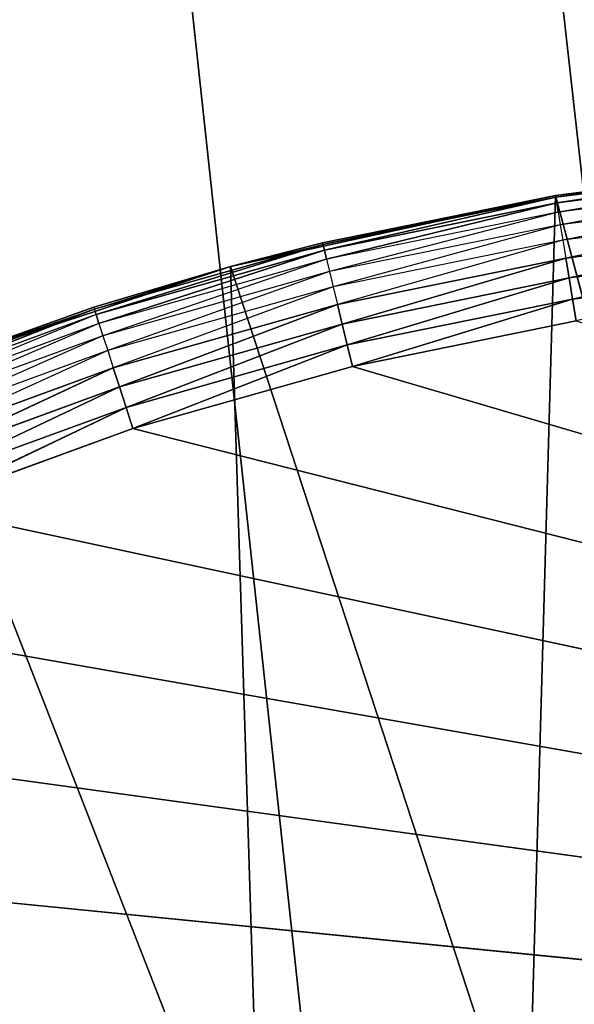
# Model space of a CAD drawing. Header units: centimetres. Extents: x 0.1 to 25.1, y 0.1 to 25.1.
# Tile 92 of 256: x 2.6596 to 2.7468, y 2.9912 to 3.146. Entities that reach past the tile are written whole.
import ezdxf

# ---------------------------------------------------------------- set-up
doc = ezdxf.new("R2010")
doc.units = ezdxf.units.CM
doc.header["$LTSCALE"] = 2.54
doc.layers.get('0').update_dxf_attribs({"true_color": 0xff5454})

# ---------------------------------------------------------------- blocks, each defined once
blk = doc.blocks.new('P__ka _azienkowa 25cm.STL')
at = {"color": 0}
for p, q in [((2.70871, 2.9445, 3.03), (0.325, 24.925, 3.03)), ((2.76596, 2.95983, 3.03), (0.325, 24.925, 3.03)), ((2.70871, 2.9445, 3.03), (0.325, 24.925, 3.03)), ((2.76596, 2.95983, 3.03), (0.325, 24.925, 3.03)), ((2.70871, 2.9445, 2.93), (0.325, 24.925, 2.93)), ((0.325, 24.925, 2.93), (2.76596, 2.95983, 2.93)), ((0.325, 24.925, 2.93), (2.76596, 2.95983, 2.93)), ((2.70871, 2.9445, 2.93), (0.325, 24.925, 2.93)), ((2.79587, 3.12415, 2.83), (2.74386, 3.11837, 2.83)), ((2.79587, 3.12415, 2.83), (2.74386, 3.11837, 2.83)), ((2.74386, 3.11837, 2.65), (2.78095, 3.12306, 2.65)), ((2.78095, 3.12306, 2.65), (2.74386, 3.11837, 2.83)), ((2.74386, 3.11837, 2.65), (2.78095, 3.12306, 2.65)), ((2.78095, 3.12306, 2.65), (2.74386, 3.11837, 2.83)), ((2.78095, 3.12306, 2.65), (2.74391, 3.11807, 2.64653)), ((2.78095, 3.12306, 2.65), (2.74391, 3.11807, 2.64653)), ((2.78098, 3.12275, 2.64653), (2.74391, 3.11807, 2.64653)), ((2.78098, 3.12275, 2.64653), (2.74391, 3.11807, 2.64653)), ((2.78098, 3.12275, 2.64653), (2.74405, 3.11718, 2.64316)), ((2.78098, 3.12275, 2.64653), (2.74405, 3.11718, 2.64316)), ((2.78106, 3.12185, 2.64316), (2.74405, 3.11718, 2.64316)), ((2.78106, 3.12185, 2.64316), (2.74405, 3.11718, 2.64316)), ((2.78106, 3.12185, 2.64316), (2.74429, 3.11573, 2.64)), ((2.78106, 3.12185, 2.64316), (2.74429, 3.11573, 2.64)), ((2.78119, 3.12039, 2.64), (2.74429, 3.11573, 2.64)), ((2.78119, 3.12039, 2.64), (2.74462, 3.11375, 2.63714)), ((2.74386, 3.11837, 2.83), (2.69273, 3.10719, 2.83)), ((2.74386, 3.11837, 2.83), (2.69273, 3.10719, 2.83)), ((2.70721, 3.11093, 2.65), (2.74386, 3.11837, 2.65)), ((2.70721, 3.11093, 2.65), (2.74386, 3.11837, 2.65)), ((2.70721, 3.11093, 2.65), (2.74386, 3.11837, 2.83)), ((2.70721, 3.11093, 2.65), (2.74386, 3.11837, 2.83)), ((2.74386, 3.11837, 2.65), (2.70728, 3.11063, 2.64653)), ((2.74386, 3.11837, 2.65), (2.70728, 3.11063, 2.64653)), ((2.74391, 3.11807, 2.64653), (2.70728, 3.11063, 2.64653)), ((2.74391, 3.11807, 2.64653), (2.70728, 3.11063, 2.64653)), ((2.74391, 3.11807, 2.64653), (2.7075, 3.10976, 2.64316)), ((2.74391, 3.11807, 2.64653), (2.7075, 3.10976, 2.64316)), ((2.74386, 3.11837, 2.83), (2.7395, 2.9644, 2.83)), ((2.74386, 3.11837, 2.83), (2.7395, 2.9644, 2.83)), ((2.74386, 3.11837, 2.65), (2.74391, 3.11807, 2.64653)), ((2.74386, 3.11837, 2.65), (2.74391, 3.11807, 2.64653)), ((2.74386, 3.11837, 2.83), (2.78271, 2.97244, 2.83)), ((2.74386, 3.11837, 2.83), (2.78271, 2.97244, 2.83)), ((2.74386, 3.11837, 2.65), (2.74386, 3.11837, 2.83)), ((2.74386, 3.11837, 2.65), (2.74386, 3.11837, 2.83)), ((2.74391, 3.11807, 2.64653), (2.74405, 3.11718, 2.64316)), ((2.74391, 3.11807, 2.64653), (2.74405, 3.11718, 2.64316)), ((2.78136, 3.1184, 2.63714), (2.74462, 3.11375, 2.63714)), ((2.78136, 3.1184, 2.63714), (2.74502, 3.11132, 2.63468)), ((2.74405, 3.11718, 2.64316), (2.7075, 3.10976, 2.64316)), ((2.74405, 3.11718, 2.64316), (2.7075, 3.10976, 2.64316)), ((2.74405, 3.11718, 2.64316), (2.70784, 3.10832, 2.64)), ((2.74405, 3.11718, 2.64316), (2.70784, 3.10832, 2.64)), ((2.74405, 3.11718, 2.64316), (2.74429, 3.11573, 2.64)), ((2.74405, 3.11718, 2.64316), (2.74429, 3.11573, 2.64)), ((2.78158, 3.11594, 2.63468), (2.74502, 3.11132, 2.63468)), ((2.78158, 3.11594, 2.63468), (2.74548, 3.1085, 2.63268)), ((2.74429, 3.11573, 2.64), (2.70784, 3.10832, 2.64)), ((2.74429, 3.11573, 2.64), (2.70832, 3.10638, 2.63714)), ((2.74429, 3.11573, 2.64), (2.74462, 3.11375, 2.63714)), ((2.74462, 3.11375, 2.63714), (2.70832, 3.10638, 2.63714)), ((2.74462, 3.11375, 2.63714), (2.7089, 3.10399, 2.63468)), ((2.74462, 3.11375, 2.63714), (2.74502, 3.11132, 2.63468)), ((2.78183, 3.11309, 2.63268), (2.74548, 3.1085, 2.63268)), ((2.78183, 3.11309, 2.63268), (2.74599, 3.10539, 2.63121)), ((2.78183, 3.11309, 2.63268), (2.74599, 3.10539, 2.63121)), ((2.74502, 3.11132, 2.63468), (2.7089, 3.10399, 2.63468)), ((2.74502, 3.11132, 2.63468), (2.70957, 3.10121, 2.63268)), ((2.74502, 3.11132, 2.63468), (2.74548, 3.1085, 2.63268)), ((2.70728, 3.11063, 2.64653), (2.67132, 3.10048, 2.64653)), ((2.70728, 3.11063, 2.64653), (2.67132, 3.10048, 2.64653)), ((2.70728, 3.11063, 2.64653), (2.6716, 3.09962, 2.64316)), ((2.70728, 3.11063, 2.64653), (2.6716, 3.09962, 2.64316)), ((2.7075, 3.10976, 2.64316), (2.6716, 3.09962, 2.64316)), ((2.7075, 3.10976, 2.64316), (2.6716, 3.09962, 2.64316)), ((2.7075, 3.10976, 2.64316), (2.67205, 3.09822, 2.64)), ((2.7075, 3.10976, 2.64316), (2.67205, 3.09822, 2.64)), ((2.70721, 3.11093, 2.65), (2.69273, 3.10719, 2.83)), ((2.70721, 3.11093, 2.65), (2.69273, 3.10719, 2.83)), ((2.69273, 3.10719, 2.65), (2.70721, 3.11093, 2.65)), ((2.69273, 3.10719, 2.65), (2.70728, 3.11063, 2.64653)), ((2.70721, 3.11093, 2.65), (2.70728, 3.11063, 2.64653)), ((2.70728, 3.11063, 2.64653), (2.7075, 3.10976, 2.64316)), ((2.70728, 3.11063, 2.64653), (2.7075, 3.10976, 2.64316)), ((2.7075, 3.10976, 2.64316), (2.70784, 3.10832, 2.64)), ((2.7075, 3.10976, 2.64316), (2.70784, 3.10832, 2.64)), ((2.78211, 3.10995, 2.63121), (2.74599, 3.10539, 2.63121)), ((2.78211, 3.10995, 2.63121), (2.74599, 3.10539, 2.63121)), ((2.78211, 3.10995, 2.63121), (2.74654, 3.10206, 2.6303)), ((2.78211, 3.10995, 2.63121), (2.74654, 3.10206, 2.6303)), ((2.70784, 3.10832, 2.64), (2.67205, 3.09822, 2.64)), ((2.70784, 3.10832, 2.64), (2.67267, 3.09631, 2.63714)), ((2.70784, 3.10832, 2.64), (2.70832, 3.10638, 2.63714)), ((2.74548, 3.1085, 2.63268), (2.70957, 3.10121, 2.63268)), ((2.74548, 3.1085, 2.63268), (2.71031, 3.09814, 2.63121)), ((2.74548, 3.1085, 2.63268), (2.71031, 3.09814, 2.63121)), ((2.74548, 3.1085, 2.63268), (2.74599, 3.10539, 2.63121)), ((2.74548, 3.1085, 2.63268), (2.74599, 3.10539, 2.63121)), ((2.69273, 3.10719, 2.83), (2.64305, 3.09072, 2.83)), ((2.69273, 3.10719, 2.83), (2.64305, 3.09072, 2.83)), ((2.69273, 3.10719, 2.83), (2.67123, 3.10077, 2.65)), ((2.69273, 3.10719, 2.83), (2.67123, 3.10077, 2.65)), ((2.67123, 3.10077, 2.65), (2.69273, 3.10719, 2.65)), ((2.67132, 3.10048, 2.64653), (2.69273, 3.10719, 2.65)), ((2.69273, 3.10719, 2.83), (2.7395, 2.9644, 2.83)), ((2.69273, 3.10719, 2.83), (2.7395, 2.9644, 2.83)), ((2.69273, 3.10719, 2.83), (2.69764, 2.951, 2.83)), ((2.69273, 3.10719, 2.83), (2.69764, 2.951, 2.83)), ((2.69273, 3.10719, 2.83), (2.69273, 3.10719, 2.65)), ((2.69273, 3.10719, 2.83), (2.69273, 3.10719, 2.65)), ((2.78241, 3.10659, 2.6303), (2.74654, 3.10206, 2.6303)), ((2.78241, 3.10659, 2.6303), (2.74654, 3.10206, 2.6303)), ((2.70832, 3.10638, 2.63714), (2.67267, 3.09631, 2.63714)), ((2.70832, 3.10638, 2.63714), (2.67343, 3.09397, 2.63468)), ((2.70832, 3.10638, 2.63714), (2.7089, 3.10399, 2.63468)), ((2.74599, 3.10539, 2.63121), (2.71031, 3.09814, 2.63121)), ((2.74599, 3.10539, 2.63121), (2.71031, 3.09814, 2.63121)), ((2.74599, 3.10539, 2.63121), (2.71111, 3.09487, 2.6303)), ((2.74599, 3.10539, 2.63121), (2.71111, 3.09487, 2.6303)), ((2.74599, 3.10539, 2.63121), (2.74654, 3.10206, 2.6303)), ((2.74599, 3.10539, 2.63121), (2.74654, 3.10206, 2.6303)), ((2.7089, 3.10399, 2.63468), (2.67343, 3.09397, 2.63468)), ((2.7089, 3.10399, 2.63468), (2.6743, 3.09125, 2.63268)), ((2.7089, 3.10399, 2.63468), (2.70957, 3.10121, 2.63268)), ((2.74654, 3.10206, 2.6303), (2.71111, 3.09487, 2.6303)), ((2.74654, 3.10206, 2.6303), (2.71111, 3.09487, 2.6303)), ((2.74654, 3.10206, 2.6303), (2.71192, 3.09149, 2.63)), ((2.74654, 3.10206, 2.6303), (2.71192, 3.09149, 2.63)), ((2.74654, 3.10206, 2.6303), (2.7471, 3.09864, 2.63)), ((2.74654, 3.10206, 2.6303), (2.7471, 3.09864, 2.63)), ((2.67132, 3.10048, 2.64653), (2.63622, 3.08766, 2.64653)), ((2.67132, 3.10048, 2.64653), (2.63622, 3.08766, 2.64653)), ((2.67132, 3.10048, 2.64653), (2.63656, 3.08683, 2.64316)), ((2.67132, 3.10048, 2.64653), (2.63656, 3.08683, 2.64316)), ((2.64305, 3.09072, 2.83), (2.67123, 3.10077, 2.65)), ((2.64305, 3.09072, 2.65), (2.67123, 3.10077, 2.65)), ((2.64305, 3.09072, 2.83), (2.67123, 3.10077, 2.65)), ((2.64305, 3.09072, 2.65), (2.67132, 3.10048, 2.64653)), ((2.67123, 3.10077, 2.65), (2.67132, 3.10048, 2.64653)), ((2.67132, 3.10048, 2.64653), (2.6716, 3.09962, 2.64316)), ((2.67132, 3.10048, 2.64653), (2.6716, 3.09962, 2.64316)), ((2.70957, 3.10121, 2.63268), (2.6743, 3.09125, 2.63268)), ((2.70957, 3.10121, 2.63268), (2.67528, 3.08825, 2.63121)), ((2.70957, 3.10121, 2.63268), (2.67528, 3.08825, 2.63121)), ((2.70957, 3.10121, 2.63268), (2.71031, 3.09814, 2.63121)), ((2.70957, 3.10121, 2.63268), (2.71031, 3.09814, 2.63121)), ((2.6716, 3.09962, 2.64316), (2.63656, 3.08683, 2.64316)), ((2.6716, 3.09962, 2.64316), (2.63712, 3.08546, 2.64)), ((2.6716, 3.09962, 2.64316), (2.67205, 3.09822, 2.64)), ((2.67205, 3.09822, 2.64), (2.63712, 3.08546, 2.64)), ((2.67205, 3.09822, 2.64), (2.63787, 3.08361, 2.63714)), ((2.67205, 3.09822, 2.64), (2.67267, 3.09631, 2.63714)), ((2.71031, 3.09814, 2.63121), (2.67528, 3.08825, 2.63121)), ((2.71031, 3.09814, 2.63121), (2.67528, 3.08825, 2.63121)), ((2.71031, 3.09814, 2.63121), (2.67631, 3.08504, 2.6303)), ((2.71031, 3.09814, 2.63121), (2.67631, 3.08504, 2.6303)), ((2.71031, 3.09814, 2.63121), (2.71111, 3.09487, 2.6303)), ((2.71031, 3.09814, 2.63121), (2.71111, 3.09487, 2.6303)), ((2.7471, 3.09864, 2.63), (2.71192, 3.09149, 2.63)), ((2.7471, 3.09864, 2.63), (2.71192, 3.09149, 2.63)), ((2.67267, 3.09631, 2.63714), (2.63787, 3.08361, 2.63714)), ((2.67267, 3.09631, 2.63714), (2.6388, 3.08133, 2.63468)), ((2.67267, 3.09631, 2.63714), (2.67343, 3.09397, 2.63468)), ((2.71111, 3.09487, 2.6303), (2.67631, 3.08504, 2.6303)), ((2.71111, 3.09487, 2.6303), (2.67631, 3.08504, 2.6303)), ((2.71111, 3.09487, 2.6303), (2.67738, 3.08174, 2.63)), ((2.71111, 3.09487, 2.6303), (2.67738, 3.08174, 2.63)), ((2.71111, 3.09487, 2.6303), (2.71192, 3.09149, 2.63)), ((2.71111, 3.09487, 2.6303), (2.71192, 3.09149, 2.63)), ((2.67343, 3.09397, 2.63468), (2.6388, 3.08133, 2.63468)), ((2.67343, 3.09397, 2.63468), (2.63988, 3.07869, 2.63268)), ((2.67343, 3.09397, 2.63468), (2.6743, 3.09125, 2.63268)), ((2.6743, 3.09125, 2.63268), (2.63988, 3.07869, 2.63268)), ((2.6743, 3.09125, 2.63268), (2.64108, 3.07576, 2.63121)), ((2.6743, 3.09125, 2.63268), (2.64108, 3.07576, 2.63121)), ((2.6743, 3.09125, 2.63268), (2.67528, 3.08825, 2.63121)), ((2.6743, 3.09125, 2.63268), (2.67528, 3.08825, 2.63121)), ((2.71192, 3.09149, 2.63), (2.67738, 3.08174, 2.63)), ((2.71192, 3.09149, 2.63), (2.67738, 3.08174, 2.63)), ((2.71192, 3.09149, 2.63), (3.17246, 2.95617, 2.63)), ((2.71192, 3.09149, 2.63), (3.17246, 2.95617, 2.63)), ((2.64305, 3.09072, 2.83), (2.69764, 2.951, 2.83)), ((2.64305, 3.09072, 2.83), (2.69764, 2.951, 2.83)), ((2.67528, 3.08825, 2.63121), (2.64108, 3.07576, 2.63121)), ((2.67528, 3.08825, 2.63121), (2.64108, 3.07576, 2.63121)), ((2.67528, 3.08825, 2.63121), (2.64235, 3.07264, 2.6303)), ((2.67528, 3.08825, 2.63121), (2.64235, 3.07264, 2.6303)), ((2.67528, 3.08825, 2.63121), (2.67631, 3.08504, 2.6303)), ((2.67528, 3.08825, 2.63121), (2.67631, 3.08504, 2.6303)), ((2.67631, 3.08504, 2.6303), (2.64235, 3.07264, 2.6303)), ((2.67631, 3.08504, 2.6303), (2.64235, 3.07264, 2.6303)), ((2.67631, 3.08504, 2.6303), (2.64366, 3.06943, 2.63)), ((2.67631, 3.08504, 2.6303), (2.64366, 3.06943, 2.63)), ((2.67631, 3.08504, 2.6303), (2.67738, 3.08174, 2.63)), ((2.67631, 3.08504, 2.6303), (2.67738, 3.08174, 2.63)), ((2.67738, 3.08174, 2.63), (2.64366, 3.06943, 2.63)), ((2.67738, 3.08174, 2.63), (2.64366, 3.06943, 2.63)), ((2.67738, 3.08174, 2.63), (3.17246, 2.95617, 2.63)), ((2.67738, 3.08174, 2.63), (3.17246, 2.95617, 2.63)), ((2.64366, 3.06943, 2.63), (3.17246, 2.95617, 2.63)), ((2.64366, 3.06943, 2.63), (3.17246, 2.95617, 2.63)), ((2.61096, 3.05463, 2.63), (3.17246, 2.95617, 2.63)), ((2.61096, 3.05463, 2.63), (3.17246, 2.95617, 2.63)), ((2.57945, 3.03744, 2.63), (3.17246, 2.95617, 2.63)), ((2.57945, 3.03744, 2.63), (3.17246, 2.95617, 2.63)), ((2.54931, 3.01793, 2.63), (3.17246, 2.95617, 2.63)), ((2.54931, 3.01793, 2.63), (3.17246, 2.95617, 2.63))]:
    blk.add_line(p, q, dxfattribs=at)
mesh = blk.add_polyface(dxfattribs=at)
corners = [(2.70871, 2.9445, 3.03), (0.325, 24.925, 3.03), (2.655, 2.91945, 3.03)]
mesh.append_faces([[corners[k] for k in face] for face in [(0, 1, 2)]], dxfattribs={"color": 0})
mesh = blk.add_polyface(dxfattribs=at)
corners = [(2.76596, 2.95983, 3.03), (0.325, 24.925, 3.03), (2.70871, 2.9445, 3.03)]
mesh.append_faces([[corners[k] for k in face] for face in [(0, 1, 2)]], dxfattribs={"color": 0})
mesh = blk.add_polyface(dxfattribs=at)
corners = [(2.825, 2.965, 3.03), (0.325, 24.925, 3.03), (2.76596, 2.95983, 3.03)]
mesh.append_faces([[corners[k] for k in face] for face in [(0, 1, 2)]], dxfattribs={"color": 0})
mesh = blk.add_polyface(dxfattribs=at)
corners = [(24.925, 24.925, 3.03), (0.325, 24.925, 3.03), (2.825, 2.965, 3.03)]
mesh.append_faces([[corners[k] for k in face] for face in [(0, 1, 2)]], dxfattribs={"color": 0})
mesh = blk.add_polyface(dxfattribs=at)
corners = [(2.76596, 2.95983, 2.93), (2.70871, 2.9445, 2.93), (0.325, 24.925, 2.93)]
mesh.append_faces([[corners[k] for k in face] for face in [(0, 1, 2)]], dxfattribs={"color": 0})
mesh = blk.add_polyface(dxfattribs=at)
corners = [(2.825, 2.965, 2.93), (2.76596, 2.95983, 2.93), (0.325, 24.925, 2.93)]
mesh.append_faces([[corners[k] for k in face] for face in [(0, 1, 2)]], dxfattribs={"color": 0})
mesh = blk.add_polyface(dxfattribs=at)
corners = [(2.70871, 2.9445, 2.93), (2.655, 2.91945, 2.93), (0.325, 24.925, 2.93)]
mesh.append_faces([[corners[k] for k in face] for face in [(0, 1, 2)]], dxfattribs={"color": 0})
mesh = blk.add_polyface(dxfattribs=at)
corners = [(24.925, 24.925, 2.93), (2.94129, 2.9445, 2.93), (0.325, 24.925, 2.93)]
mesh.append_faces([[corners[k] for k in face] for face in [(0, 1, 2)]], dxfattribs={"color": 0})
mesh = blk.add_polyface(dxfattribs=at)
corners = [(2.94129, 2.9445, 2.93), (2.88404, 2.95983, 2.93), (0.325, 24.925, 2.93)]
mesh.append_faces([[corners[k] for k in face] for face in [(0, 1, 2)]], dxfattribs={"color": 0})
mesh = blk.add_polyface(dxfattribs=at)
corners = [(2.88404, 2.95983, 2.93), (2.825, 2.965, 2.93), (0.325, 24.925, 2.93)]
mesh.append_faces([[corners[k] for k in face] for face in [(0, 1, 2)]], dxfattribs={"color": 0})
mesh = blk.add_polyface(dxfattribs=at)
corners = [(24.925, 0.325, 11.83), (0.325, 0.325, 11.83), (0.325, 8.125, 11.83)]
mesh.append_faces([[corners[k] for k in face] for face in [(0, 1, 2)]], dxfattribs={"color": 0})
mesh = blk.add_polyface(dxfattribs=at)
corners = [(24.925, 0.325, 11.83), (0.325, 8.125, 11.83), (24.925, 8.125, 11.83)]
mesh.append_faces([[corners[k] for k in face] for face in [(0, 1, 2)]], dxfattribs={"color": 0})
mesh = blk.add_polyface(dxfattribs=at)
corners = [(24.925, 8.125, 11.93), (0.325, 8.125, 11.93), (24.925, 0.325, 11.93)]
mesh.append_faces([[corners[k] for k in face] for face in [(0, 1, 2)]], dxfattribs={"color": 0})
mesh = blk.add_polyface(dxfattribs=at)
corners = [(24.925, 0.325, 11.93), (0.325, 8.125, 11.93), (0.325, 0.325, 11.93)]
mesh.append_faces([[corners[k] for k in face] for face in [(0, 1, 2)]], dxfattribs={"color": 0})
mesh = blk.add_polyface(dxfattribs=at)
corners = [(2.79587, 3.12415, 2.83), (2.74386, 3.11837, 2.83), (2.78271, 2.97244, 2.83)]
mesh.append_faces([[corners[k] for k in face] for face in [(0, 1, 2)]], dxfattribs={"color": 0})
mesh = blk.add_polyface(dxfattribs=at)
corners = [(2.79587, 3.12415, 2.83), (2.78095, 3.12306, 2.65), (2.74386, 3.11837, 2.83)]
mesh.append_faces([[corners[k] for k in face] for face in [(0, 1, 2)]], dxfattribs={"color": 0})
mesh = blk.add_polyface(dxfattribs=at)
corners = [(2.78095, 3.12306, 2.65), (2.74391, 3.11807, 2.64653), (2.74386, 3.11837, 2.65)]
mesh.append_faces([[corners[k] for k in face] for face in [(0, 1, 2)]], dxfattribs={"color": 0})
mesh = blk.add_polyface(dxfattribs=at)
corners = [(2.74386, 3.11837, 2.83), (2.78095, 3.12306, 2.65), (2.74386, 3.11837, 2.65)]
mesh.append_faces([[corners[k] for k in face] for face in [(0, 1, 2)]], dxfattribs={"color": 0})
mesh = blk.add_polyface(dxfattribs=at)
corners = [(2.78095, 3.12306, 2.65), (2.78098, 3.12275, 2.64653), (2.74391, 3.11807, 2.64653)]
mesh.append_faces([[corners[k] for k in face] for face in [(0, 1, 2)]], dxfattribs={"color": 0})
mesh = blk.add_polyface(dxfattribs=at)
corners = [(2.78098, 3.12275, 2.64653), (2.74405, 3.11718, 2.64316), (2.74391, 3.11807, 2.64653)]
mesh.append_faces([[corners[k] for k in face] for face in [(0, 1, 2)]], dxfattribs={"color": 0})
mesh = blk.add_polyface(dxfattribs=at)
corners = [(2.78098, 3.12275, 2.64653), (2.78106, 3.12185, 2.64316), (2.74405, 3.11718, 2.64316)]
mesh.append_faces([[corners[k] for k in face] for face in [(0, 1, 2)]], dxfattribs={"color": 0})
mesh = blk.add_polyface(dxfattribs=at)
corners = [(2.78106, 3.12185, 2.64316), (2.74429, 3.11573, 2.64), (2.74405, 3.11718, 2.64316)]
mesh.append_faces([[corners[k] for k in face] for face in [(0, 1, 2)]], dxfattribs={"color": 0})
mesh = blk.add_polyface(dxfattribs=at)
corners = [(2.78106, 3.12185, 2.64316), (2.78119, 3.12039, 2.64), (2.74429, 3.11573, 2.64)]
mesh.append_faces([[corners[k] for k in face] for face in [(0, 1, 2)]], dxfattribs={"color": 0})
mesh = blk.add_polyface(dxfattribs=at)
corners = [(2.74386, 3.11837, 2.83), (2.69273, 3.10719, 2.83), (2.7395, 2.9644, 2.83)]
mesh.append_faces([[corners[k] for k in face] for face in [(0, 1, 2)]], dxfattribs={"color": 0})
mesh = blk.add_polyface(dxfattribs=at)
corners = [(2.74386, 3.11837, 2.83), (2.70721, 3.11093, 2.65), (2.69273, 3.10719, 2.83)]
mesh.append_faces([[corners[k] for k in face] for face in [(0, 1, 2)]], dxfattribs={"color": 0})
mesh = blk.add_polyface(dxfattribs=at)
corners = [(2.74386, 3.11837, 2.65), (2.70728, 3.11063, 2.64653), (2.70721, 3.11093, 2.65)]
mesh.append_faces([[corners[k] for k in face] for face in [(0, 1, 2)]], dxfattribs={"color": 0})
mesh = blk.add_polyface(dxfattribs=at)
corners = [(2.74386, 3.11837, 2.83), (2.74386, 3.11837, 2.65), (2.70721, 3.11093, 2.65)]
mesh.append_faces([[corners[k] for k in face] for face in [(0, 1, 2)]], dxfattribs={"color": 0})
mesh = blk.add_polyface(dxfattribs=at)
corners = [(2.74386, 3.11837, 2.65), (2.74391, 3.11807, 2.64653), (2.70728, 3.11063, 2.64653)]
mesh.append_faces([[corners[k] for k in face] for face in [(0, 1, 2)]], dxfattribs={"color": 0})
mesh = blk.add_polyface(dxfattribs=at)
corners = [(2.74391, 3.11807, 2.64653), (2.7075, 3.10976, 2.64316), (2.70728, 3.11063, 2.64653)]
mesh.append_faces([[corners[k] for k in face] for face in [(0, 1, 2)]], dxfattribs={"color": 0})
mesh = blk.add_polyface(dxfattribs=at)
corners = [(2.74391, 3.11807, 2.64653), (2.74405, 3.11718, 2.64316), (2.7075, 3.10976, 2.64316)]
mesh.append_faces([[corners[k] for k in face] for face in [(0, 1, 2)]], dxfattribs={"color": 0})
mesh = blk.add_polyface(dxfattribs=at)
corners = [(2.78271, 2.97244, 2.83), (2.74386, 3.11837, 2.83), (2.7395, 2.9644, 2.83)]
mesh.append_faces([[corners[k] for k in face] for face in [(0, 1, 2)]], dxfattribs={"color": 0})
mesh = blk.add_polyface(dxfattribs=at)
corners = [(2.74405, 3.11718, 2.64316), (2.70784, 3.10832, 2.64), (2.7075, 3.10976, 2.64316)]
mesh.append_faces([[corners[k] for k in face] for face in [(0, 1, 2)]], dxfattribs={"color": 0})
mesh = blk.add_polyface(dxfattribs=at)
corners = [(2.74405, 3.11718, 2.64316), (2.74429, 3.11573, 2.64), (2.70784, 3.10832, 2.64)]
mesh.append_faces([[corners[k] for k in face] for face in [(0, 1, 2)]], dxfattribs={"color": 0})
mesh = blk.add_polyface(dxfattribs=at)
corners = [(2.78183, 3.11309, 2.63268), (2.74599, 3.10539, 2.63121), (2.74548, 3.1085, 2.63268)]
mesh.append_faces([[corners[k] for k in face] for face in [(0, 1, 2)]], dxfattribs={"color": 0})
mesh = blk.add_polyface(dxfattribs=at)
corners = [(2.78211, 3.10995, 2.63121), (2.74599, 3.10539, 2.63121), (2.78183, 3.11309, 2.63268)]
mesh.append_faces([[corners[k] for k in face] for face in [(0, 1, 2)]], dxfattribs={"color": 0})
mesh = blk.add_polyface(dxfattribs=at)
corners = [(2.69273, 3.10719, 2.65), (2.70728, 3.11063, 2.64653), (2.67132, 3.10048, 2.64653)]
mesh.append_faces([[corners[k] for k in face] for face in [(0, 1, 2)]], dxfattribs={"color": 0})
mesh = blk.add_polyface(dxfattribs=at)
corners = [(2.70728, 3.11063, 2.64653), (2.6716, 3.09962, 2.64316), (2.67132, 3.10048, 2.64653)]
mesh.append_faces([[corners[k] for k in face] for face in [(0, 1, 2)]], dxfattribs={"color": 0})
mesh = blk.add_polyface(dxfattribs=at)
corners = [(2.70728, 3.11063, 2.64653), (2.7075, 3.10976, 2.64316), (2.6716, 3.09962, 2.64316)]
mesh.append_faces([[corners[k] for k in face] for face in [(0, 1, 2)]], dxfattribs={"color": 0})
mesh = blk.add_polyface(dxfattribs=at)
corners = [(2.7075, 3.10976, 2.64316), (2.67205, 3.09822, 2.64), (2.6716, 3.09962, 2.64316)]
mesh.append_faces([[corners[k] for k in face] for face in [(0, 1, 2)]], dxfattribs={"color": 0})
mesh = blk.add_polyface(dxfattribs=at)
corners = [(2.7075, 3.10976, 2.64316), (2.70784, 3.10832, 2.64), (2.67205, 3.09822, 2.64)]
mesh.append_faces([[corners[k] for k in face] for face in [(0, 1, 2)]], dxfattribs={"color": 0})
mesh = blk.add_polyface(dxfattribs=at)
corners = [(2.69273, 3.10719, 2.83), (2.70721, 3.11093, 2.65), (2.69273, 3.10719, 2.65)]
mesh.append_faces([[corners[k] for k in face] for face in [(0, 1, 2)]], dxfattribs={"color": 0})
mesh = blk.add_polyface(dxfattribs=at)
corners = [(2.78211, 3.10995, 2.63121), (2.74654, 3.10206, 2.6303), (2.74599, 3.10539, 2.63121)]
mesh.append_faces([[corners[k] for k in face] for face in [(0, 1, 2)]], dxfattribs={"color": 0})
mesh = blk.add_polyface(dxfattribs=at)
corners = [(2.78241, 3.10659, 2.6303), (2.74654, 3.10206, 2.6303), (2.78211, 3.10995, 2.63121)]
mesh.append_faces([[corners[k] for k in face] for face in [(0, 1, 2)]], dxfattribs={"color": 0})
mesh = blk.add_polyface(dxfattribs=at)
corners = [(2.74548, 3.1085, 2.63268), (2.71031, 3.09814, 2.63121), (2.70957, 3.10121, 2.63268)]
mesh.append_faces([[corners[k] for k in face] for face in [(0, 1, 2)]], dxfattribs={"color": 0})
mesh = blk.add_polyface(dxfattribs=at)
corners = [(2.74599, 3.10539, 2.63121), (2.71031, 3.09814, 2.63121), (2.74548, 3.1085, 2.63268)]
mesh.append_faces([[corners[k] for k in face] for face in [(0, 1, 2)]], dxfattribs={"color": 0})
mesh = blk.add_polyface(dxfattribs=at)
corners = [(2.69764, 2.951, 2.83), (2.69273, 3.10719, 2.83), (2.64305, 3.09072, 2.83)]
mesh.append_faces([[corners[k] for k in face] for face in [(0, 1, 2)]], dxfattribs={"color": 0})
mesh = blk.add_polyface(dxfattribs=at)
corners = [(2.69273, 3.10719, 2.83), (2.67123, 3.10077, 2.65), (2.64305, 3.09072, 2.83)]
mesh.append_faces([[corners[k] for k in face] for face in [(0, 1, 2)]], dxfattribs={"color": 0})
mesh = blk.add_polyface(dxfattribs=at)
corners = [(2.69273, 3.10719, 2.83), (2.69273, 3.10719, 2.65), (2.67123, 3.10077, 2.65)]
mesh.append_faces([[corners[k] for k in face] for face in [(0, 1, 2)]], dxfattribs={"color": 0})
mesh = blk.add_polyface(dxfattribs=at)
corners = [(2.7395, 2.9644, 2.83), (2.69273, 3.10719, 2.83), (2.69764, 2.951, 2.83)]
mesh.append_faces([[corners[k] for k in face] for face in [(0, 1, 2)]], dxfattribs={"color": 0})
mesh = blk.add_polyface(dxfattribs=at)
corners = [(2.78241, 3.10659, 2.6303), (2.7471, 3.09864, 2.63), (2.74654, 3.10206, 2.6303)]
mesh.append_faces([[corners[k] for k in face] for face in [(0, 1, 2)]], dxfattribs={"color": 0})
mesh = blk.add_polyface(dxfattribs=at)
corners = [(2.74599, 3.10539, 2.63121), (2.71111, 3.09487, 2.6303), (2.71031, 3.09814, 2.63121)]
mesh.append_faces([[corners[k] for k in face] for face in [(0, 1, 2)]], dxfattribs={"color": 0})
mesh = blk.add_polyface(dxfattribs=at)
corners = [(2.74654, 3.10206, 2.6303), (2.71111, 3.09487, 2.6303), (2.74599, 3.10539, 2.63121)]
mesh.append_faces([[corners[k] for k in face] for face in [(0, 1, 2)]], dxfattribs={"color": 0})
mesh = blk.add_polyface(dxfattribs=at)
corners = [(2.74654, 3.10206, 2.6303), (2.71192, 3.09149, 2.63), (2.71111, 3.09487, 2.6303)]
mesh.append_faces([[corners[k] for k in face] for face in [(0, 1, 2)]], dxfattribs={"color": 0})
mesh = blk.add_polyface(dxfattribs=at)
corners = [(2.7471, 3.09864, 2.63), (2.71192, 3.09149, 2.63), (2.74654, 3.10206, 2.6303)]
mesh.append_faces([[corners[k] for k in face] for face in [(0, 1, 2)]], dxfattribs={"color": 0})
mesh = blk.add_polyface(dxfattribs=at)
corners = [(2.64305, 3.09072, 2.65), (2.67132, 3.10048, 2.64653), (2.63622, 3.08766, 2.64653)]
mesh.append_faces([[corners[k] for k in face] for face in [(0, 1, 2)]], dxfattribs={"color": 0})
mesh = blk.add_polyface(dxfattribs=at)
corners = [(2.67132, 3.10048, 2.64653), (2.63656, 3.08683, 2.64316), (2.63622, 3.08766, 2.64653)]
mesh.append_faces([[corners[k] for k in face] for face in [(0, 1, 2)]], dxfattribs={"color": 0})
mesh = blk.add_polyface(dxfattribs=at)
corners = [(2.67132, 3.10048, 2.64653), (2.6716, 3.09962, 2.64316), (2.63656, 3.08683, 2.64316)]
mesh.append_faces([[corners[k] for k in face] for face in [(0, 1, 2)]], dxfattribs={"color": 0})
mesh = blk.add_polyface(dxfattribs=at)
corners = [(2.64305, 3.09072, 2.83), (2.67123, 3.10077, 2.65), (2.64305, 3.09072, 2.65)]
mesh.append_faces([[corners[k] for k in face] for face in [(0, 1, 2)]], dxfattribs={"color": 0})
mesh = blk.add_polyface(dxfattribs=at)
corners = [(2.70957, 3.10121, 2.63268), (2.67528, 3.08825, 2.63121), (2.6743, 3.09125, 2.63268)]
mesh.append_faces([[corners[k] for k in face] for face in [(0, 1, 2)]], dxfattribs={"color": 0})
mesh = blk.add_polyface(dxfattribs=at)
corners = [(2.71031, 3.09814, 2.63121), (2.67528, 3.08825, 2.63121), (2.70957, 3.10121, 2.63268)]
mesh.append_faces([[corners[k] for k in face] for face in [(0, 1, 2)]], dxfattribs={"color": 0})
mesh = blk.add_polyface(dxfattribs=at)
corners = [(2.71031, 3.09814, 2.63121), (2.67631, 3.08504, 2.6303), (2.67528, 3.08825, 2.63121)]
mesh.append_faces([[corners[k] for k in face] for face in [(0, 1, 2)]], dxfattribs={"color": 0})
mesh = blk.add_polyface(dxfattribs=at)
corners = [(2.71111, 3.09487, 2.6303), (2.67631, 3.08504, 2.6303), (2.71031, 3.09814, 2.63121)]
mesh.append_faces([[corners[k] for k in face] for face in [(0, 1, 2)]], dxfattribs={"color": 0})
mesh = blk.add_polyface(dxfattribs=at)
corners = [(3.17246, 2.95617, 2.63), (2.71192, 3.09149, 2.63), (2.7471, 3.09864, 2.63)]
mesh.append_faces([[corners[k] for k in face] for face in [(0, 1, 2)]], dxfattribs={"color": 0})
mesh = blk.add_polyface(dxfattribs=at)
corners = [(2.71111, 3.09487, 2.6303), (2.67738, 3.08174, 2.63), (2.67631, 3.08504, 2.6303)]
mesh.append_faces([[corners[k] for k in face] for face in [(0, 1, 2)]], dxfattribs={"color": 0})
mesh = blk.add_polyface(dxfattribs=at)
corners = [(2.71192, 3.09149, 2.63), (2.67738, 3.08174, 2.63), (2.71111, 3.09487, 2.6303)]
mesh.append_faces([[corners[k] for k in face] for face in [(0, 1, 2)]], dxfattribs={"color": 0})
mesh = blk.add_polyface(dxfattribs=at)
corners = [(2.6743, 3.09125, 2.63268), (2.64108, 3.07576, 2.63121), (2.63988, 3.07869, 2.63268)]
mesh.append_faces([[corners[k] for k in face] for face in [(0, 1, 2)]], dxfattribs={"color": 0})
mesh = blk.add_polyface(dxfattribs=at)
corners = [(2.67528, 3.08825, 2.63121), (2.64108, 3.07576, 2.63121), (2.6743, 3.09125, 2.63268)]
mesh.append_faces([[corners[k] for k in face] for face in [(0, 1, 2)]], dxfattribs={"color": 0})
mesh = blk.add_polyface(dxfattribs=at)
corners = [(3.17246, 2.95617, 2.63), (2.67738, 3.08174, 2.63), (2.71192, 3.09149, 2.63)]
mesh.append_faces([[corners[k] for k in face] for face in [(0, 1, 2)]], dxfattribs={"color": 0})
mesh = blk.add_polyface(dxfattribs=at)
corners = [(2.69764, 2.951, 2.83), (2.64305, 3.09072, 2.83), (2.65778, 2.93247, 2.83)]
mesh.append_faces([[corners[k] for k in face] for face in [(0, 1, 2)]], dxfattribs={"color": 0})
mesh = blk.add_polyface(dxfattribs=at)
corners = [(2.67528, 3.08825, 2.63121), (2.64235, 3.07264, 2.6303), (2.64108, 3.07576, 2.63121)]
mesh.append_faces([[corners[k] for k in face] for face in [(0, 1, 2)]], dxfattribs={"color": 0})
mesh = blk.add_polyface(dxfattribs=at)
corners = [(2.67631, 3.08504, 2.6303), (2.64235, 3.07264, 2.6303), (2.67528, 3.08825, 2.63121)]
mesh.append_faces([[corners[k] for k in face] for face in [(0, 1, 2)]], dxfattribs={"color": 0})
mesh = blk.add_polyface(dxfattribs=at)
corners = [(2.67631, 3.08504, 2.6303), (2.64366, 3.06943, 2.63), (2.64235, 3.07264, 2.6303)]
mesh.append_faces([[corners[k] for k in face] for face in [(0, 1, 2)]], dxfattribs={"color": 0})
mesh = blk.add_polyface(dxfattribs=at)
corners = [(2.67738, 3.08174, 2.63), (2.64366, 3.06943, 2.63), (2.67631, 3.08504, 2.6303)]
mesh.append_faces([[corners[k] for k in face] for face in [(0, 1, 2)]], dxfattribs={"color": 0})
mesh = blk.add_polyface(dxfattribs=at)
corners = [(3.17246, 2.95617, 2.63), (2.64366, 3.06943, 2.63), (2.67738, 3.08174, 2.63)]
mesh.append_faces([[corners[k] for k in face] for face in [(0, 1, 2)]], dxfattribs={"color": 0})
mesh = blk.add_polyface(dxfattribs=at)
corners = [(3.17246, 2.95617, 2.63), (2.61096, 3.05463, 2.63), (2.64366, 3.06943, 2.63)]
mesh.append_faces([[corners[k] for k in face] for face in [(0, 1, 2)]], dxfattribs={"color": 0})
mesh = blk.add_polyface(dxfattribs=at)
corners = [(3.17246, 2.95617, 2.63), (2.57945, 3.03744, 2.63), (2.61096, 3.05463, 2.63)]
mesh.append_faces([[corners[k] for k in face] for face in [(0, 1, 2)]], dxfattribs={"color": 0})
mesh = blk.add_polyface(dxfattribs=at)
corners = [(3.17246, 2.95617, 2.63), (2.54931, 3.01793, 2.63), (2.57945, 3.03744, 2.63)]
mesh.append_faces([[corners[k] for k in face] for face in [(0, 1, 2)]], dxfattribs={"color": 0})
mesh = blk.add_polyface(dxfattribs=at)
corners = [(3.17246, 2.95617, 2.63), (2.52072, 2.99623, 2.63), (2.54931, 3.01793, 2.63)]
mesh.append_faces([[corners[k] for k in face] for face in [(0, 1, 2)]], dxfattribs={"color": 0})
mesh = blk.add_polyface(dxfattribs=at)
corners = [(3.17246, 2.95617, 2.63), (2.49383, 2.97246, 2.63), (2.52072, 2.99623, 2.63)]
mesh.append_faces([[corners[k] for k in face] for face in [(0, 1, 2)]], dxfattribs={"color": 0})

msp = doc.modelspace()

# ---------------------------------------------------------------- block references
at = {"color": 0}
msp.add_blockref('P__ka _azienkowa 25cm.STL', (0, 0), dxfattribs=at)

doc.saveas('drawing.dxf')
